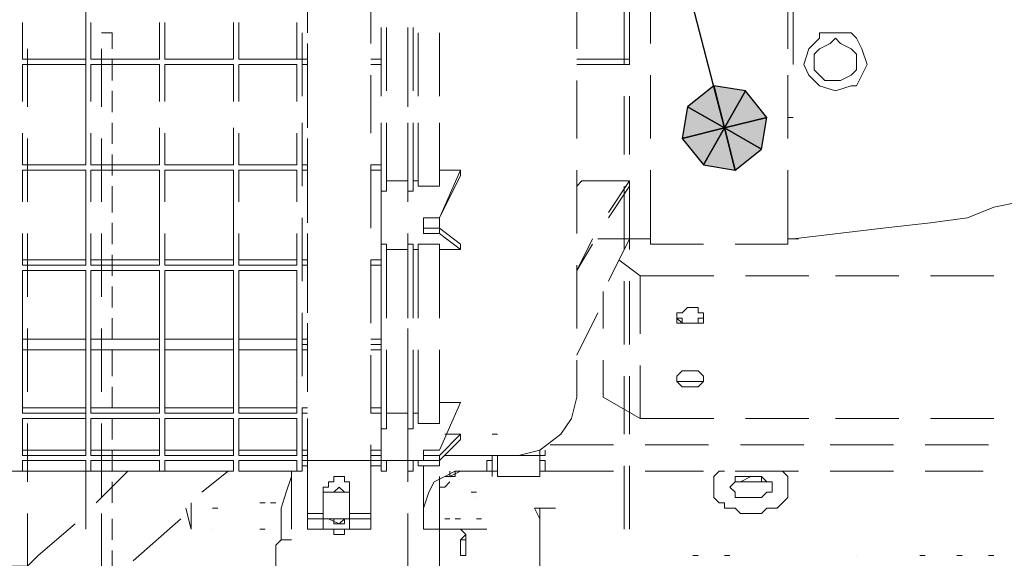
# Model space of a CAD drawing. Header units: millimetres. Extents: x 0 to 1151, y 0 to 297.
# Tile 44 of 93: x 331.79 to 339.68, y 138.94 to 143.26. Entities that reach past the tile are written whole.
import ezdxf

# ---------------------------------------------------------------- set-up
doc = ezdxf.new("R2010")
doc.units = ezdxf.units.MM
doc.header["$MEASUREMENT"] = 0
doc.layers.get('0').update_dxf_attribs({"linetype": 'CONTINUOUS'})

msp = doc.modelspace()

# ---------------------------------------------------------------- hatches: boundary and pattern name
at = {"true_color": 0x000007}
for points in [[(337.3543, 142.7303), (337.1427, 142.561), (337.439, 142.3917)], [(337.6083, 142.688), (337.3543, 142.7303), (337.439, 142.3917)], [(337.7777, 142.4763), (337.6083, 142.688), (337.439, 142.3917)], [(337.1427, 142.561), (337.1003, 142.307), (337.439, 142.3917)], [(337.7353, 142.2223), (337.7777, 142.4763), (337.439, 142.3917)], [(337.1003, 142.307), (337.2697, 142.0953), (337.439, 142.3917)], [(337.2697, 142.0953), (337.5237, 142.053), (337.439, 142.3917)], [(337.5237, 142.053), (337.7353, 142.2223), (337.439, 142.3917)]]:
    msp.add_hatch(color=7, dxfattribs=at).paths.add_polyline_path(points)

# ---------------------------------------------------------------- linework, layer by layer
at = {"color": 7, "linetype": 'Continuous', "lineweight": 20, "true_color": 0x000007}
for p, q in [((334.0947, 143.1537), (334.0947, 143.6617)), ((334.6027, 143.577), (334.6027, 143.069)), ((336.2537, 143.0267), (336.2537, 143.5347)), ((336.8463, 143.069), (336.8463, 143.5347)), ((337.947, 143.5347), (337.947, 143.0267)), ((337.947, 143.069), (337.947, 143.5347)), ((337.9893, 142.8997), (337.9893, 143.4923)), ((332.3167, 142.8997), (332.3167, 143.4077)), ((336.6347, 143.4077), (336.6347, 142.8997)), ((336.677, 143.4077), (336.677, 142.8997)), ((331.8087, 143.2383), (331.8087, 142.942)), ((332.3167, 142.942), (332.3167, 143.2383)), ((332.359, 143.2383), (332.359, 142.942)), ((332.9093, 142.942), (332.9093, 143.2383)), ((332.9517, 143.2383), (332.9517, 142.942)), ((333.502, 142.942), (333.502, 143.2383)), ((333.5443, 143.2383), (333.5443, 142.942)), ((334.01, 143.2383), (334.01, 142.942)), ((332.3167, 143.196), (332.3167, 142.942)), ((332.9093, 143.196), (332.9093, 142.942)), ((333.502, 143.196), (333.502, 142.942)), ((334.01, 142.942), (334.01, 143.196)), ((334.0523, 142.6457), (334.0523, 143.1537)), ((334.6873, 143.196), (334.6873, 142.942)), ((334.6873, 142.688), (334.6873, 143.196)), ((334.7297, 143.196), (334.7297, 142.688)), ((334.899, 142.688), (334.899, 143.196)), ((334.899, 143.1537), (334.899, 142.6457)), ((334.9413, 143.196), (334.9413, 142.688)), ((334.9837, 142.6457), (334.9837, 143.1537)), ((335.153, 142.6457), (335.153, 143.1537)), ((338.4973, 143.1113), (338.455, 143.1537)), ((334.0947, 142.561), (334.0947, 143.069)), ((331.851, 143.0267), (331.851, 142.561)), ((332.4437, 143.0267), (332.4437, 142.561)), ((332.4437, 143.0267), (332.4437, 142.561)), ((334.899, 142.561), (334.899, 143.0267)), ((331.8087, 142.942), (332.3167, 142.942)), ((332.359, 142.942), (332.9093, 142.942)), ((332.5283, 142.942), (332.5283, 142.7727)), ((332.9517, 142.942), (333.502, 142.942)), ((333.5443, 142.942), (334.01, 142.942)), ((334.01, 142.942), (334.0523, 142.942)), ((334.0523, 142.942), (334.0947, 142.942)), ((334.6027, 142.942), (334.6873, 142.942)), ((334.6873, 142.6457), (334.6873, 142.942)), ((332.3167, 142.8997), (331.8087, 142.8997)), ((331.8087, 142.8997), (331.8087, 142.6033)), ((332.3167, 142.6033), (332.3167, 142.8997)), ((332.3167, 142.8997), (332.3167, 142.6457)), ((332.9093, 142.8997), (332.359, 142.8997)), ((332.359, 142.8997), (332.359, 142.6033)), ((332.9093, 142.6033), (332.9093, 142.8997)), ((332.9093, 142.8997), (332.9093, 142.6457)), ((333.502, 142.8997), (332.9517, 142.8997)), ((332.9517, 142.8997), (332.9517, 142.6033)), ((333.502, 142.6033), (333.502, 142.8997)), ((333.502, 142.8997), (333.502, 142.6457)), ((334.01, 142.8997), (333.5443, 142.8997)), ((333.5443, 142.8997), (333.5443, 142.6033)), ((334.01, 142.8997), (334.01, 142.6033)), ((334.01, 142.8997), (334.01, 142.6033)), ((334.0947, 142.8997), (334.0523, 142.8997)), ((334.0947, 142.3917), (334.0947, 142.8997)), ((334.6873, 142.8997), (334.6027, 142.8997)), ((334.6027, 142.815), (334.6027, 142.3493)), ((336.2537, 142.307), (336.2537, 142.7727)), ((336.8463, 142.307), (336.8463, 142.815)), ((337.947, 142.307), (337.947, 142.815)), ((337.947, 142.7727), (337.947, 142.307)), ((332.5283, 142.688), (332.5283, 142.5187)), ((338.201, 142.7303), (338.201, 142.7303)), ((338.455, 142.7303), (338.4973, 142.7303)), ((332.3167, 142.18), (332.3167, 142.6457)), ((336.6347, 142.6457), (336.6347, 142.18)), ((336.677, 142.6457), (336.677, 142.18)), ((337.947, 142.6457), (337.947, 142.6457)), ((332.5283, 142.434), (332.5283, 142.2647)), ((334.0523, 141.926), (334.0523, 142.434)), ((334.6873, 141.926), (334.6873, 142.434)), ((334.7297, 142.434), (334.7297, 141.8837)), ((334.899, 141.8837), (334.899, 142.434)), ((334.899, 142.434), (334.899, 141.9683)), ((334.9413, 142.434), (334.9413, 141.8837)), ((334.9837, 141.926), (334.9837, 142.434)), ((335.153, 141.926), (335.153, 142.434)), ((337.947, 142.4763), (337.947, 142.4763)), ((337.947, 142.4763), (337.9893, 142.4763)), ((332.3167, 142.3917), (332.3167, 142.0953)), ((332.9093, 142.3917), (332.9093, 142.0953)), ((333.502, 142.3917), (333.502, 142.0953)), ((334.6873, 142.0953), (334.6873, 142.3917)), ((331.8087, 142.3493), (331.8087, 142.0953)), ((331.851, 142.307), (331.851, 141.799)), ((332.3167, 142.0953), (332.3167, 142.3493)), ((332.359, 142.3493), (332.359, 142.0953)), ((332.4437, 142.307), (332.4437, 141.799)), ((332.4437, 142.307), (332.4437, 141.799)), ((332.9093, 142.0953), (332.9093, 142.3493)), ((332.9517, 142.3493), (332.9517, 142.0953)), ((333.502, 142.0953), (333.502, 142.3493)), ((333.5443, 142.3493), (333.5443, 142.0953)), ((334.0947, 141.799), (334.0947, 142.307)), ((334.899, 141.799), (334.899, 142.307)), ((337.947, 142.3493), (337.947, 142.3493)), ((332.5283, 142.18), (332.5283, 142.0107)), ((334.0947, 141.6297), (334.0947, 142.1377)), ((331.8087, 142.0953), (332.3167, 142.0953)), ((332.3167, 142.0953), (331.8087, 142.0953)), ((332.3167, 142.053), (331.8087, 142.053)), ((331.8087, 142.053), (331.8087, 141.799)), ((332.3167, 141.799), (332.3167, 142.053)), ((332.3167, 142.053), (332.3167, 141.3333)), ((332.359, 142.0953), (332.9093, 142.0953)), ((332.9093, 142.0953), (332.359, 142.0953)), ((332.9093, 142.053), (332.359, 142.053)), ((332.359, 142.053), (332.359, 141.799)), ((332.9093, 141.799), (332.9093, 142.053)), ((332.9093, 142.053), (332.9093, 141.3333)), ((332.9517, 142.0953), (333.502, 142.0953)), ((333.502, 142.0953), (332.9517, 142.0953)), ((333.502, 142.053), (332.9517, 142.053)), ((332.9517, 142.053), (332.9517, 141.799)), ((333.502, 141.799), (333.502, 142.053)), ((333.502, 142.053), (333.502, 141.3333)), ((333.5443, 142.053), (333.5443, 141.799)), ((334.01, 142.053), (334.01, 141.799)), ((334.0523, 142.0953), (334.0947, 142.0953)), ((334.0947, 142.0953), (334.0523, 142.0953)), ((334.0947, 142.053), (334.0523, 142.053)), ((334.6027, 142.0953), (334.6027, 141.5873)), ((334.6873, 142.0953), (334.6873, 142.053)), ((335.3223, 142.053), (335.3223, 142.0107)), ((336.2537, 141.545), (336.2537, 142.053)), ((336.8463, 141.4603), (336.8463, 142.053)), ((337.947, 142.053), (337.947, 141.5027)), ((337.947, 141.4603), (337.947, 142.053)), ((334.9837, 141.9683), (334.9413, 141.9683)), ((335.3223, 142.0107), (335.153, 141.672)), ((332.3167, 141.418), (332.3167, 141.926)), ((332.5283, 141.926), (332.5283, 141.7143)), ((334.7297, 141.8837), (334.6873, 141.8837)), ((335.153, 141.926), (334.9837, 141.926)), ((336.6347, 141.926), (336.6347, 141.418)), ((336.677, 141.926), (336.677, 141.418)), ((339.598, 141.7567), (339.3863, 141.672)), ((334.0523, 141.164), (334.0523, 141.672)), ((334.6873, 141.164), (334.6873, 141.672)), ((335.026, 141.672), (335.153, 141.672)), ((335.153, 141.5873), (335.153, 141.672)), ((332.5283, 141.6297), (332.5283, 141.4603)), ((335.026, 141.5873), (335.153, 141.5873)), ((331.8087, 141.545), (331.8087, 141.291)), ((331.851, 141.545), (331.851, 141.037)), ((332.3167, 141.291), (332.3167, 141.545)), ((332.359, 141.545), (332.359, 141.291)), ((332.4437, 141.545), (332.4437, 141.037)), ((332.4437, 141.545), (332.4437, 141.037)), ((332.9093, 141.291), (332.9093, 141.545)), ((332.9517, 141.545), (332.9517, 141.291)), ((333.502, 141.291), (333.502, 141.545)), ((333.5443, 141.545), (333.5443, 141.291)), ((334.01, 141.545), (334.01, 141.291)), ((334.0947, 141.0793), (334.0947, 141.545)), ((334.899, 141.037), (334.899, 141.545)), ((336.3807, 141.5027), (336.2537, 141.2487)), ((336.677, 141.5027), (336.8463, 141.5027)), ((337.9893, 141.5027), (337.947, 141.5027)), ((337.9893, 141.5027), (338.0317, 141.5027)), ((337.9893, 141.5027), (337.9893, 141.5027)), ((334.0947, 140.91), (334.0947, 141.418)), ((334.899, 140.8677), (334.899, 141.4603)), ((334.899, 141.418), (334.899, 140.8677)), ((334.9413, 141.4603), (334.9413, 140.8677)), ((334.9837, 140.8677), (334.9837, 141.4603)), ((334.9837, 140.8677), (334.9837, 141.418)), ((335.153, 140.8677), (335.153, 141.4603)), ((335.3223, 141.4603), (335.3223, 141.418)), ((336.2537, 141.2487), (336.3807, 141.4603)), ((336.8463, 141.4603), (337.2697, 141.4603)), ((337.5237, 141.4603), (337.947, 141.4603)), ((332.5283, 141.3757), (332.5283, 141.2063)), ((334.01, 141.3333), (333.5443, 141.3333)), ((334.0523, 141.3333), (334.0947, 141.3333)), ((334.0947, 141.3333), (334.0523, 141.3333)), ((334.0947, 141.3333), (334.0947, 141.3333)), ((334.6027, 141.3333), (334.6873, 141.3333)), ((334.6873, 141.3333), (334.6027, 141.3333)), ((334.6027, 141.3333), (334.6027, 140.8253)), ((334.6873, 140.6983), (334.6873, 141.3333)), ((334.6873, 141.3333), (334.6873, 141.3333)), ((334.6873, 141.3333), (334.6873, 141.3333)), ((334.6873, 141.3333), (334.6873, 141.3333)), ((336.7617, 141.2063), (336.5923, 141.3333)), ((331.8087, 141.291), (332.3167, 141.291)), ((332.3167, 141.2487), (331.8087, 141.2487)), ((331.8087, 141.2487), (331.8087, 140.6137)), ((332.3167, 140.6137), (332.3167, 141.2487)), ((332.3167, 141.2487), (332.3167, 140.6983)), ((332.359, 141.291), (332.9093, 141.291)), ((332.9093, 141.2487), (332.359, 141.2487)), ((332.359, 141.2487), (332.359, 140.6137)), ((332.9093, 140.6137), (332.9093, 141.2487)), ((332.9093, 141.2487), (332.9093, 140.6983)), ((332.9517, 141.291), (333.502, 141.291)), ((333.502, 141.2487), (332.9517, 141.2487)), ((332.9517, 141.2487), (332.9517, 140.6137)), ((333.502, 140.6137), (333.502, 141.2487)), ((333.502, 141.2487), (333.502, 140.6983)), ((333.5443, 141.2487), (333.5443, 140.6137)), ((334.01, 140.6137), (334.01, 141.2487)), ((334.0947, 141.291), (334.0523, 141.291)), ((334.6873, 141.291), (334.6027, 141.291)), ((336.2537, 140.783), (336.2537, 141.291)), ((338.1163, 141.2063), (337.6083, 141.2063)), ((338.836, 141.2063), (338.328, 141.2063)), ((339.598, 141.2063), (339.09, 141.2063)), ((332.3167, 140.656), (332.3167, 141.164)), ((332.5283, 141.1217), (332.5283, 140.9523)), ((336.6347, 141.164), (336.6347, 140.656)), ((336.677, 141.164), (336.677, 140.656)), ((336.4653, 141.0793), (336.4653, 140.783)), ((336.4653, 140.783), (336.4653, 141.0793)), ((337.1427, 140.9523), (337.2273, 140.9523)), ((332.5283, 140.8677), (332.5283, 140.6983)), ((334.0523, 140.402), (334.0523, 140.91)), ((334.6873, 140.4443), (334.6873, 140.91)), ((336.2537, 140.5713), (336.423, 140.91)), ((337.058, 140.8677), (337.1003, 140.8253)), ((337.2697, 140.8253), (337.2697, 140.8677)), ((331.851, 140.783), (331.851, 140.275)), ((332.4437, 140.783), (332.4437, 140.275)), ((332.4437, 140.783), (332.4437, 140.275)), ((334.0947, 140.3173), (334.0947, 140.8253)), ((334.899, 140.275), (334.899, 140.783)), ((337.2273, 140.8253), (337.1427, 140.8253)), ((334.01, 140.6983), (333.5443, 140.6983)), ((334.0947, 140.6983), (334.0523, 140.6983)), ((334.0947, 140.656), (334.0947, 140.6983)), ((334.6873, 140.6983), (334.6027, 140.6983)), ((334.6873, 140.6983), (334.6873, 140.656)), ((331.8087, 140.6137), (332.3167, 140.6137)), ((332.3167, 140.6137), (331.8087, 140.6137)), ((331.8087, 140.6137), (331.8087, 140.1057)), ((332.3167, 140.1057), (332.3167, 140.6137)), ((332.359, 140.6137), (332.9093, 140.6137)), ((332.9093, 140.6137), (332.359, 140.6137)), ((332.359, 140.6137), (332.359, 140.1057)), ((332.5283, 140.6137), (332.5283, 140.402)), ((332.9093, 140.1057), (332.9093, 140.6137)), ((332.9517, 140.6137), (333.502, 140.6137)), ((333.502, 140.6137), (332.9517, 140.6137)), ((332.9517, 140.6137), (332.9517, 140.1057)), ((333.502, 140.1057), (333.502, 140.6137)), ((333.5443, 140.6137), (333.5443, 140.1057)), ((334.0523, 140.656), (334.0947, 140.656)), ((334.0523, 140.656), (334.0947, 140.656)), ((334.0947, 140.6137), (334.0523, 140.6137)), ((334.0947, 140.275), (334.0947, 140.656)), ((334.6027, 140.656), (334.6873, 140.656)), ((334.6873, 140.6137), (334.6027, 140.6137)), ((334.7297, 139.9787), (334.7297, 140.6137)), ((334.899, 139.9787), (334.899, 140.6137)), ((334.899, 140.6137), (334.899, 140.1057)), ((334.9413, 140.6137), (334.9413, 139.9787)), ((334.9837, 140.1057), (334.9837, 140.6137)), ((334.9837, 140.021), (334.9837, 140.6137)), ((335.153, 140.021), (335.153, 140.6137)), ((334.6027, 140.5713), (334.6027, 140.1057)), ((336.2537, 140.2327), (336.2537, 140.529)), ((336.4653, 140.2327), (336.4653, 140.529)), ((336.7617, 140.4867), (336.7617, 140.0633)), ((332.3167, 139.9363), (332.3167, 140.402)), ((336.6347, 140.402), (336.6347, 139.9363)), ((336.677, 140.402), (336.677, 139.9363)), ((337.1427, 140.4443), (337.2273, 140.4443)), ((332.5283, 140.3173), (332.5283, 140.148)), ((337.2273, 140.3173), (337.1427, 140.3173)), ((332.3167, 140.148), (332.3167, 140.1057)), ((332.9093, 140.148), (332.9093, 140.1057)), ((333.502, 140.148), (333.502, 140.1057)), ((334.0523, 139.64), (334.0523, 140.148)), ((334.0523, 140.148), (334.0947, 140.148)), ((334.0947, 140.148), (334.0523, 140.148)), ((334.6027, 140.148), (334.6873, 140.148)), ((334.6873, 140.148), (334.6027, 140.148)), ((334.6873, 140.148), (334.6873, 139.8093)), ((331.8087, 140.1057), (332.3167, 140.1057)), ((332.3167, 140.0633), (331.8087, 140.0633)), ((331.8087, 140.0633), (331.8087, 139.767)), ((332.3167, 140.0633), (332.3167, 139.767)), ((332.3167, 140.0633), (332.3167, 139.8093)), ((332.359, 140.1057), (332.9093, 140.1057)), ((332.9093, 140.0633), (332.359, 140.0633)), ((332.359, 140.0633), (332.359, 139.767)), ((332.5283, 140.0633), (332.5283, 139.894)), ((332.9093, 140.0633), (332.9093, 139.767)), ((332.9093, 140.0633), (332.9093, 139.8093)), ((332.9517, 140.1057), (333.502, 140.1057)), ((333.502, 140.0633), (332.9517, 140.0633)), ((332.9517, 140.0633), (332.9517, 139.767)), ((333.502, 140.0633), (333.502, 139.767)), ((333.502, 140.0633), (333.502, 139.8093)), ((333.5443, 140.0633), (333.5443, 139.767)), ((334.01, 140.0633), (334.01, 139.767)), ((334.0947, 140.1057), (334.0523, 140.1057)), ((334.0947, 139.7247), (334.0947, 140.0633)), ((334.6873, 140.1057), (334.6027, 140.1057)), ((334.9837, 140.1057), (334.9413, 140.1057)), ((336.7617, 140.0633), (337.3543, 140.0633)), ((337.6083, 140.0633), (338.1163, 140.0633)), ((338.328, 140.0633), (338.836, 140.0633)), ((339.09, 140.0633), (339.598, 140.0633)), ((331.851, 140.021), (331.851, 139.5553)), ((332.4437, 140.021), (332.4437, 139.5553)), ((332.4437, 140.021), (332.4437, 139.5553)), ((334.899, 139.5553), (334.899, 140.021)), ((334.7297, 139.9787), (334.6873, 139.9787)), ((335.5763, 139.9363), (335.6187, 139.9363)), ((334.6027, 139.8517), (334.6027, 139.259)), ((336.042, 139.8517), (336.042, 139.8517)), ((336.55, 139.8517), (336.042, 139.8517)), ((336.042, 139.8517), (336.0843, 139.8517)), ((337.312, 139.8517), (336.804, 139.8517)), ((338.074, 139.8517), (337.566, 139.8517)), ((338.7937, 139.8517), (338.2857, 139.8517)), ((339.5557, 139.8517), (339.0477, 139.8517)), ((331.8087, 139.767), (332.3167, 139.767)), ((332.359, 139.767), (332.9093, 139.767)), ((332.5283, 139.8093), (332.5283, 139.64)), ((332.9517, 139.767), (333.502, 139.767)), ((334.01, 139.8093), (333.5443, 139.8093)), ((334.0523, 139.8093), (334.0947, 139.8093)), ((334.0947, 139.8093), (334.0523, 139.8093)), ((334.0947, 139.767), (334.0523, 139.767)), ((334.6027, 139.8093), (334.6873, 139.8093)), ((334.6873, 139.8093), (334.6027, 139.8093)), ((334.6873, 139.767), (334.6027, 139.767)), ((334.6873, 139.7247), (334.6873, 139.8093)), ((335.026, 139.767), (335.153, 139.767)), ((335.1953, 139.767), (335.788, 139.767)), ((335.534, 139.767), (335.534, 139.767)), ((335.534, 139.767), (335.5763, 139.767)), ((335.534, 139.767), (335.534, 139.767)), ((335.5763, 139.767), (335.534, 139.767)), ((335.5763, 139.767), (335.5763, 139.767)), ((335.5763, 139.767), (335.5763, 139.767)), ((335.9573, 139.767), (335.9573, 139.8093)), ((335.9997, 139.767), (335.9573, 139.767)), ((335.9997, 139.767), (335.9997, 139.8093)), ((332.3167, 139.7247), (331.8087, 139.7247)), ((331.8087, 139.7247), (331.8087, 139.64)), ((332.3167, 139.7247), (331.8087, 139.7247)), ((332.3167, 139.7247), (332.3167, 139.64)), ((332.3167, 139.64), (332.3167, 139.7247)), ((332.3167, 139.1743), (332.3167, 139.6823)), ((332.9093, 139.7247), (332.359, 139.7247)), ((332.359, 139.7247), (332.359, 139.64)), ((332.9093, 139.7247), (332.359, 139.7247)), ((332.9093, 139.7247), (332.9093, 139.64)), ((332.9093, 139.64), (332.9093, 139.7247)), ((333.502, 139.7247), (332.9517, 139.7247)), ((332.9517, 139.7247), (332.9517, 139.64)), ((333.502, 139.7247), (332.9517, 139.7247)), ((333.502, 139.7247), (333.502, 139.64)), ((333.502, 139.64), (333.502, 139.7247)), ((333.5443, 139.7247), (333.5443, 139.64)), ((334.01, 139.7247), (333.5443, 139.7247)), ((334.01, 139.7247), (334.01, 139.7247)), ((334.0947, 139.7247), (334.0523, 139.7247)), ((334.0523, 139.6823), (334.0947, 139.6823)), ((334.0947, 139.6823), (334.0523, 139.6823)), ((334.0947, 139.7247), (334.0947, 139.259)), ((334.0947, 139.7247), (334.0947, 139.4707)), ((334.6027, 139.7247), (334.0947, 139.7247)), ((334.0947, 139.6823), (334.0947, 139.4283)), ((334.6873, 139.6823), (334.6027, 139.6823)), ((334.6873, 139.7247), (335.026, 139.7247)), ((334.6873, 139.6823), (334.6873, 139.6823)), ((334.7297, 139.7247), (334.7297, 139.64)), ((334.899, 139.7247), (334.7297, 139.7247)), ((334.899, 139.64), (334.899, 139.7247)), ((334.9413, 139.7247), (334.9413, 139.64)), ((334.9837, 139.6823), (334.9837, 139.7247)), ((334.9837, 139.6823), (335.153, 139.6823)), ((335.026, 139.6823), (335.026, 139.1743)), ((335.153, 139.6823), (335.153, 139.7247)), ((335.534, 139.7247), (335.534, 139.64)), ((335.534, 139.7247), (335.5763, 139.7247)), ((335.534, 139.7247), (335.534, 139.64)), ((335.534, 139.7247), (335.5763, 139.7247)), ((335.5763, 139.64), (335.5763, 139.7247)), ((335.9997, 139.64), (335.9997, 139.7247)), ((336.6347, 139.6823), (336.6347, 139.1743)), ((336.677, 139.6823), (336.677, 139.1743)), ((332.0203, 139.64), (331.5123, 139.64)), ((331.8087, 139.64), (332.3167, 139.64)), ((331.8087, 139.64), (331.8087, 139.64)), ((332.7823, 139.64), (332.2743, 139.64)), ((332.3167, 139.64), (332.359, 139.64)), ((332.3167, 139.64), (332.359, 139.64)), ((332.359, 139.64), (332.9093, 139.64)), ((332.359, 139.64), (332.4013, 139.64)), ((332.4013, 139.386), (332.6553, 139.64)), ((332.9093, 139.64), (332.9517, 139.64)), ((332.9093, 139.64), (332.9517, 139.64)), ((332.9517, 139.64), (333.502, 139.64)), ((332.9517, 139.64), (332.994, 139.64)), ((333.502, 139.64), (333.0363, 139.64)), ((333.4597, 139.64), (333.248, 139.4707)), ((333.502, 139.64), (333.502, 139.64)), ((333.502, 139.64), (333.502, 139.64)), ((333.5443, 139.64), (334.01, 139.64)), ((333.5443, 139.64), (333.5443, 139.64)), ((334.0523, 139.64), (333.756, 139.64)), ((333.9677, 139.1743), (333.9677, 139.64)), ((334.7297, 139.64), (334.6873, 139.64)), ((334.9413, 139.64), (334.899, 139.64)), ((335.153, 139.259), (335.153, 139.5977)), ((335.153, 139.1743), (335.153, 139.5977)), ((335.1953, 139.5977), (335.28, 139.5977)), ((335.1953, 139.5977), (335.2377, 139.5977)), ((335.1953, 139.5977), (335.28, 139.5977)), ((335.3223, 139.64), (335.2377, 139.5977)), ((335.2377, 139.64), (335.2377, 139.5977)), ((335.28, 139.5977), (335.2377, 139.5977)), ((335.28, 139.64), (335.28, 139.5977)), ((335.3647, 139.64), (335.407, 139.64)), ((335.534, 139.64), (335.3647, 139.64)), ((335.534, 139.64), (335.5763, 139.64)), ((335.6187, 139.64), (335.5763, 139.64)), ((335.9573, 139.64), (335.9997, 139.64)), ((335.9573, 139.64), (335.9573, 139.64)), ((336.55, 139.64), (335.9997, 139.64)), ((337.2697, 139.64), (336.804, 139.64)), ((337.3967, 139.64), (337.3967, 139.64)), ((337.3967, 139.64), (337.439, 139.64)), ((338.0317, 139.64), (337.5237, 139.64)), ((337.7353, 139.5553), (337.7353, 139.5977)), ((337.8623, 139.64), (337.9047, 139.64)), ((337.9047, 139.64), (337.9047, 139.64)), ((338.7937, 139.64), (338.2857, 139.64)), ((339.5133, 139.64), (339.0477, 139.64)), ((332.5283, 139.5553), (332.5283, 139.386)), ((334.4333, 139.4707), (334.4333, 139.513)), ((335.1953, 139.513), (335.153, 139.513)), ((335.1953, 139.513), (335.2377, 139.5553)), ((337.566, 139.5553), (337.693, 139.5553)), ((337.693, 139.5553), (337.7353, 139.5553)), ((334.0947, 139.259), (334.0947, 139.4707)), ((334.2217, 139.4707), (334.2217, 139.3013)), ((334.2217, 139.4707), (334.4333, 139.4707)), ((335.407, 139.4707), (335.4493, 139.4707)), ((333.1633, 139.386), (333.1633, 139.3437)), ((333.7137, 139.386), (333.756, 139.386)), ((333.7983, 139.386), (333.7983, 139.386)), ((333.7983, 139.386), (333.8407, 139.386)), ((334.0947, 139.3013), (334.0947, 139.386)), ((334.0947, 139.3013), (334.0947, 139.386)), ((334.0947, 139.386), (334.0947, 139.386)), ((335.4493, 139.4283), (335.4493, 139.4283)), ((331.851, 139.3013), (331.851, 138.7933)), ((332.4437, 139.3013), (332.4437, 138.7933)), ((332.4437, 139.3013), (332.4437, 138.7933)), ((333.1633, 139.1743), (333.121, 139.3437)), ((333.1633, 139.3437), (333.1633, 139.1743)), ((333.3327, 139.3437), (333.375, 139.3437)), ((334.0947, 139.3437), (334.0947, 139.3013)), ((334.0947, 139.3013), (334.0947, 139.1743)), ((334.4333, 139.3013), (334.4333, 139.259)), ((334.899, 138.7933), (334.899, 139.3013)), ((335.915, 139.3437), (336.0843, 139.3437)), ((335.915, 139.3437), (335.9573, 139.259)), ((332.5283, 139.259), (332.5283, 139.0897)), ((333.0787, 139.259), (332.6977, 138.9203)), ((334.0947, 139.1743), (334.0947, 139.259)), ((334.0947, 139.259), (334.2217, 139.259)), ((334.0947, 139.259), (334.0947, 139.259)), ((334.0947, 139.259), (334.0947, 139.259)), ((334.2217, 139.259), (334.2217, 139.1743)), ((334.2217, 139.259), (334.4333, 139.259)), ((334.4333, 139.259), (334.4333, 139.1743)), ((334.4333, 139.259), (334.6027, 139.259)), ((334.6027, 139.1743), (334.6027, 139.259)), ((335.1953, 139.259), (335.2377, 139.259)), ((335.28, 139.259), (335.3223, 139.259)), ((335.4493, 139.259), (335.4917, 139.259)), ((335.9573, 139.259), (335.9573, 138.8357)), ((333.3327, 139.1743), (333.3327, 139.1743)), ((333.7137, 139.1743), (333.756, 139.1743)), ((333.7983, 139.1743), (333.7983, 139.1743)), ((334.0947, 139.1743), (334.2217, 139.1743)), ((334.0947, 139.1743), (334.0947, 139.1743)), ((334.3487, 139.1743), (334.3487, 139.1743)), ((334.4333, 139.1743), (334.6027, 139.1743)), ((335.153, 139.1743), (335.026, 139.1743)), ((335.153, 139.1743), (335.4917, 139.1743)), ((335.153, 138.7933), (335.153, 139.1743)), ((335.153, 138.7933), (335.153, 139.132)), ((335.534, 139.1743), (335.4917, 139.1743)), ((335.534, 139.1743), (335.4917, 139.1743)), ((333.883, 139.0897), (333.9677, 139.0897)), ((335.3647, 139.0897), (335.3223, 139.0897)), ((332.5283, 139.005), (332.5283, 138.8357)), ((337.185, 138.9627), (337.2273, 138.9627)), ((337.439, 138.9627), (337.4813, 138.9627)), ((338.4973, 138.9627), (338.4973, 138.9627)), ((339.0053, 138.9627), (339.0477, 138.9627)), ((339.3017, 138.9627), (339.344, 138.9627)), ((339.5557, 138.9627), (339.598, 138.9627))]:
    msp.add_line(p, q, dxfattribs=at)
at = {"color": 7, "linetype": 'Continuous', "lineweight": 25, "true_color": 0x000007}
msp.add_lwpolyline([(337.439, 142.3917), (332.5283, 161.3147), (331.1737, 161.3147)], dxfattribs=at)
at = {"color": 7, "linetype": 'Continuous', "lineweight": 20, "true_color": 0x000007}
for points in [[(332.4437, 143.1537), (332.5283, 143.1537), (332.5283, 143.0267)], [(338.201, 143.1113), (338.1163, 143.0267), (338.074, 142.8997), (338.1163, 142.815), (338.201, 142.7303), (338.328, 142.688), (338.455, 142.7303), (338.4973, 142.7303), (338.5397, 142.815), (338.582, 142.8997), (338.5397, 143.0267), (338.4973, 143.1113), (338.455, 143.1537), (338.328, 143.1537), (338.201, 143.1537), (338.201, 143.1113), (338.201, 143.1537)], [(336.2537, 142.8997), (336.677, 142.8997), (336.677, 142.942), (336.2537, 142.942)], [(334.01, 142.3493), (334.01, 142.0953), (333.5443, 142.0953)], [(334.01, 142.3493), (334.01, 142.0953), (333.5443, 142.0953)], [(333.5443, 142.053), (334.01, 142.053), (334.01, 141.799)], [(334.6873, 141.3333), (334.6873, 142.053), (334.6027, 142.053)], [(335.026, 141.672), (335.153, 141.672), (335.3223, 142.053), (335.153, 142.053)], [(334.9413, 141.8837), (334.899, 141.8837), (334.899, 141.9683), (334.7297, 141.9683)], [(336.2537, 141.926), (336.296, 141.9683), (336.677, 141.9683)], [(336.5077, 141.672), (336.677, 141.926), (336.677, 141.9683), (336.5077, 141.7143)], [(340.6563, 141.8837), (340.36, 141.8837), (340.0637, 141.8413), (339.8097, 141.799), (339.598, 141.7567)], [(335.153, 141.418), (335.3223, 141.418), (335.153, 141.545), (335.026, 141.545), (335.026, 141.672)], [(339.3863, 141.672), (339.09, 141.6297), (338.709, 141.5873), (337.9893, 141.5027)], [(335.153, 141.545), (335.153, 141.5873), (335.3223, 141.4603)], [(334.01, 141.545), (334.01, 141.291), (333.5443, 141.291)], [(336.5077, 141.164), (336.677, 141.5027), (336.423, 141.5027)], [(334.7297, 140.8677), (334.7297, 141.4603), (334.6873, 141.4603)], [(334.7297, 141.418), (334.899, 141.418), (334.899, 141.4603), (334.9413, 141.4603)], [(334.9413, 141.418), (334.9837, 141.418), (334.9837, 141.4603), (335.153, 141.4603)], [(332.3167, 141.291), (332.3167, 141.3333), (331.8087, 141.3333)], [(332.9093, 141.291), (332.9093, 141.3333), (332.359, 141.3333)], [(333.502, 141.291), (333.502, 141.3333), (332.9517, 141.3333)], [(333.5443, 141.2487), (334.01, 141.2487), (334.01, 140.6137), (333.5443, 140.6137)], [(337.3543, 141.2063), (336.7617, 141.2063), (336.7617, 140.7407)], [(337.1427, 140.9523), (337.1003, 140.91), (337.058, 140.91), (337.058, 140.8677), (337.058, 140.8253), (337.1003, 140.8253), (337.1427, 140.8253)], [(337.2273, 140.8253), (337.2697, 140.8253), (337.2697, 140.8677), (337.2697, 140.91), (337.2273, 140.91), (337.2273, 140.9523)], [(337.058, 140.8677), (337.1003, 140.8677), (337.1003, 140.8253), (337.1427, 140.8253)], [(337.1427, 140.8253), (337.2273, 140.8253), (337.2273, 140.8677), (337.2697, 140.8677)], [(332.3167, 140.6137), (332.3167, 140.6983), (331.8087, 140.6983)], [(332.9093, 140.6137), (332.9093, 140.6983), (332.359, 140.6983)], [(333.502, 140.6137), (333.502, 140.6983), (332.9517, 140.6983)], [(332.3167, 140.656), (332.3167, 140.6137), (332.3167, 140.148)], [(332.9093, 140.656), (332.9093, 140.6137), (332.9093, 140.148)], [(333.502, 140.656), (333.502, 140.6137), (333.502, 140.148)], [(333.5443, 140.6137), (334.01, 140.6137), (334.01, 140.1057), (333.5443, 140.1057)], [(334.01, 140.148), (334.01, 140.6137), (334.01, 140.656)], [(334.6027, 140.656), (334.6873, 140.656), (334.6873, 140.148)], [(336.4653, 140.529), (336.4653, 140.2327), (336.7617, 140.0633)], [(337.1427, 140.4443), (337.1003, 140.4443), (337.058, 140.402), (337.058, 140.3597), (337.1003, 140.3173), (337.1427, 140.3173)], [(337.058, 140.402), (337.058, 140.3597), (337.1427, 140.3597)], [(337.1427, 140.3597), (337.2697, 140.3597), (337.2697, 140.402)], [(337.2273, 140.3173), (337.2697, 140.3597), (337.2697, 140.402), (337.2273, 140.4443)], [(335.788, 139.767), (335.9573, 139.8093), (336.1267, 139.9363), (336.2113, 140.0633), (336.2537, 140.2327)], [(332.3167, 140.1057), (332.3167, 140.148), (331.8087, 140.148)], [(332.9093, 140.1057), (332.9093, 140.148), (332.359, 140.148)], [(333.502, 140.1057), (333.502, 140.148), (332.9517, 140.148)], [(334.01, 140.1057), (334.01, 140.148), (333.5443, 140.148)], [(334.6873, 139.64), (334.6873, 139.8093), (334.6873, 139.7247), (334.6873, 140.1903)], [(335.026, 139.8093), (335.153, 139.8093), (335.3223, 140.1903), (335.153, 140.1903)], [(333.5443, 140.0633), (334.01, 140.0633), (334.01, 139.767), (333.5443, 139.767)], [(334.9413, 139.9787), (334.899, 139.9787), (334.899, 140.1057), (334.7297, 140.1057)], [(335.153, 140.021), (334.9837, 140.021), (334.9837, 140.1057)], [(335.153, 139.7247), (335.153, 139.767), (335.3223, 139.9363)], [(335.1953, 139.9363), (335.3223, 139.9363), (335.3223, 139.894)], [(335.3223, 139.894), (335.153, 139.7247), (335.026, 139.7247), (335.026, 139.8093)], [(337.7353, 139.8517), (337.6507, 139.8517), (337.566, 139.8517)], [(332.3167, 139.767), (332.3167, 139.8093), (331.8087, 139.8093)], [(332.9093, 139.767), (332.9093, 139.8093), (332.359, 139.8093)], [(333.502, 139.767), (333.502, 139.8093), (332.9517, 139.8093)], [(335.6187, 139.767), (335.9573, 139.767), (335.9573, 139.8093)], [(333.5443, 139.7247), (334.01, 139.7247), (334.01, 139.64)], [(334.6027, 139.6823), (334.6873, 139.6823), (334.6873, 139.7247), (334.6027, 139.7247)], [(335.9997, 139.7247), (335.9573, 139.7247), (335.9573, 139.64)], [(333.9677, 139.5977), (333.9253, 139.4707), (333.883, 139.3437), (333.883, 139.0897), (333.8407, 139.0473)], [(334.4333, 139.513), (334.4333, 139.5553), (334.391, 139.5553), (334.391, 139.5977), (334.3487, 139.5977), (334.3063, 139.5977), (334.3063, 139.5553), (334.264, 139.5553), (334.264, 139.513), (334.2217, 139.513), (334.2217, 139.4707)], [(335.3647, 139.64), (335.28, 139.64), (335.1953, 139.5977), (335.1107, 139.5553), (335.0683, 139.4707), (335.026, 139.3437)], [(337.3967, 139.64), (337.3543, 139.5977), (337.3543, 139.5553), (337.3543, 139.4707), (337.3543, 139.4283), (337.3967, 139.386), (337.439, 139.386), (337.439, 139.3437), (337.5237, 139.3437), (337.566, 139.3013), (337.6083, 139.3013), (337.6507, 139.3013), (337.7353, 139.3013), (337.7777, 139.3437), (337.8623, 139.3437), (337.9047, 139.386), (337.947, 139.4283), (337.947, 139.4707), (337.947, 139.513), (337.947, 139.5553), (337.947, 139.5977), (337.9047, 139.64)], [(337.6507, 139.5977), (337.566, 139.5553), (337.5237, 139.5553)], [(334.391, 139.4707), (334.3487, 139.513), (334.3063, 139.4707)], [(334.4333, 139.513), (334.4333, 139.3013), (334.6027, 139.3013)], [(337.5237, 139.5553), (337.566, 139.5553), (337.7353, 139.5553), (337.7777, 139.5553)], [(334.2217, 139.259), (334.2217, 139.3013), (334.0947, 139.3013)], [(335.9573, 139.3437), (335.9573, 139.259), (335.9573, 138.7933)], [(331.597, 138.9627), (331.6817, 138.878), (331.851, 138.878), (331.9357, 138.9627), (332.232, 139.2167)], [(334.264, 139.259), (334.3063, 139.259), (334.3063, 139.2167), (334.3487, 139.2167), (334.391, 139.2167), (334.391, 139.259), (334.4333, 139.259)], [(334.264, 139.259), (334.3487, 139.2167), (334.391, 139.259)], [(334.2217, 139.1743), (334.3487, 139.1743), (334.4333, 139.1743)], [(334.264, 139.1743), (334.3063, 139.1743), (334.3063, 139.132), (334.3487, 139.132), (334.391, 139.132), (334.391, 139.1743), (334.4333, 139.1743)], [(335.3647, 139.1743), (335.3223, 139.1743), (335.3647, 139.132), (335.3647, 138.9627)], [(335.3223, 139.005), (335.3223, 139.0897), (335.3647, 139.132)], [(333.8407, 139.0473), (333.8407, 138.8357), (333.883, 138.7933), (333.883, 138.497)], [(335.3223, 139.005), (335.3223, 138.9627), (335.3647, 138.9627)]]:
    msp.add_lwpolyline(points, dxfattribs=at)
for points in [[(338.1587, 142.8997), (338.1587, 142.9843), (338.201, 143.0267), (338.2857, 143.069), (338.328, 143.1113), (338.3703, 143.069), (338.455, 143.0267), (338.4973, 142.9843), (338.4973, 142.8997), (338.4973, 142.8573), (338.455, 142.815), (338.3703, 142.7727), (338.328, 142.7727), (338.2433, 142.7727), (338.201, 142.815), (338.1587, 142.8573)], [(334.6027, 142.0953), (334.6873, 142.0953)], [(334.6873, 140.6983), (334.6873, 140.656)], [(335.5763, 139.5977), (335.5763, 139.767), (335.5763, 139.64)], [(335.9573, 139.5977), (335.9573, 139.767), (335.6187, 139.767), (335.6187, 139.5977)], [(332.4437, 139.4283), (332.4437, 139.64)], [(332.4437, 139.64), (332.4437, 139.513)], [(332.4437, 139.4283), (332.4437, 139.64)], [(337.4813, 139.513), (337.5237, 139.4707), (337.5237, 139.4283), (337.566, 139.4283), (337.6083, 139.4283), (337.6507, 139.4283), (337.693, 139.4283), (337.7353, 139.4283), (337.7777, 139.4707), (337.82, 139.4707), (337.82, 139.513), (337.82, 139.5553), (337.7777, 139.5553), (337.7353, 139.5977), (337.693, 139.5977), (337.6507, 139.5977), (337.6083, 139.5977), (337.566, 139.5977), (337.5237, 139.5977), (337.5237, 139.5553)]]:
    msp.add_lwpolyline(points, close=True, dxfattribs=at)
at = {"color": 7, "linetype": 'Continuous', "lineweight": -2, "true_color": 0x000007}
for points in [[(337.3543, 142.7303), (337.1427, 142.561), (337.439, 142.3917)], [(337.6083, 142.688), (337.3543, 142.7303), (337.439, 142.3917)], [(337.7777, 142.4763), (337.6083, 142.688), (337.439, 142.3917)], [(337.1427, 142.561), (337.1003, 142.307), (337.439, 142.3917)], [(337.7353, 142.2223), (337.7777, 142.4763), (337.439, 142.3917)], [(337.1003, 142.307), (337.2697, 142.0953), (337.439, 142.3917)], [(337.2697, 142.0953), (337.5237, 142.053), (337.439, 142.3917)], [(337.5237, 142.053), (337.7353, 142.2223), (337.439, 142.3917)]]:
    msp.add_lwpolyline(points, close=True, dxfattribs=at)

doc.saveas('drawing.dxf')
